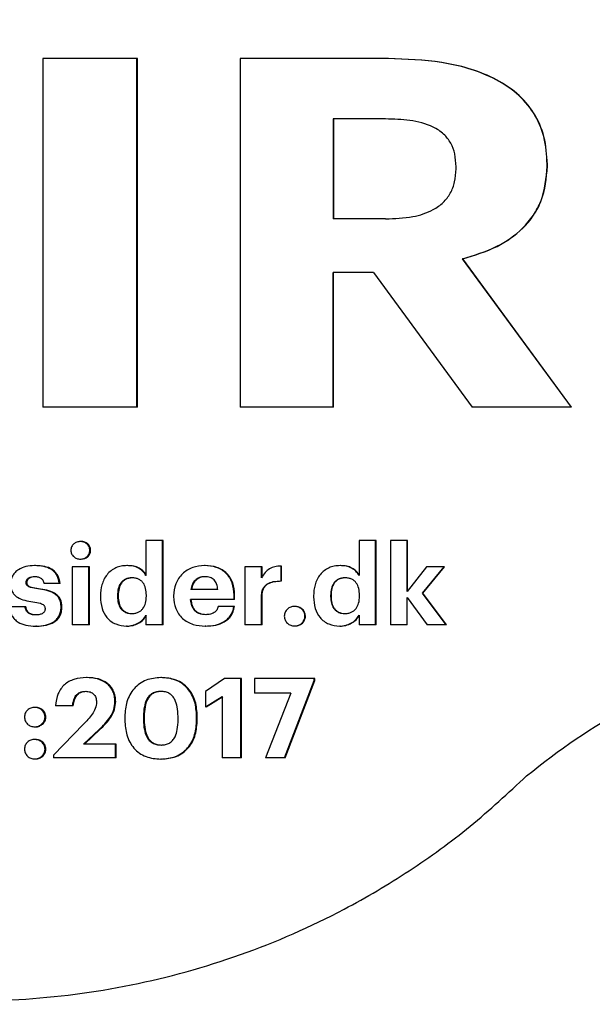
# Model space of a CAD drawing. Header units: millimetres. Extents: x -1137 to 2013, y -755 to 3954.
# Tile 44 of 53: x 1548 to 1559, y -739 to -719. Entities that reach past the tile are written whole.
import ezdxf

# ---------------------------------------------------------------- set-up
doc = ezdxf.new("R2010")
doc.units = ezdxf.units.MM

msp = doc.modelspace()

# ---------------------------------------------------------------- linework, layer by layer
at = {"color": 7, "linetype": 'Continuous', "lineweight": 25}
for p, q in [((1548.304, -720.108), (1548.304, -727.083)), ((1550.186, -720.108), (1548.304, -720.108)), ((1550.186, -727.083), (1550.186, -720.108)), ((1550.2, -720.108), (1550.186, -720.108)), ((1550.2, -727.083), (1550.2, -720.108)), ((1552.252, -720.108), (1552.252, -727.083)), ((1555.208, -720.108), (1552.252, -720.108)), ((1555.217, -720.108), (1555.208, -720.108)), ((1555.162, -721.318), (1554.111, -721.318)), ((1554.111, -721.318), (1554.111, -723.317)), ((1554.121, -721.318), (1554.121, -723.317)), ((1558.395, -722.264), (1558.395, -722.225)), ((1558.4, -722.225), (1558.395, -722.225)), ((1558.4, -722.264), (1558.4, -722.225)), ((1556.571, -722.313), (1556.571, -722.274)), ((1558.4, -722.264), (1558.395, -722.264)), ((1555.162, -723.317), (1554.111, -723.317)), ((1558.881, -727.083), (1556.698, -724.117)), ((1556.705, -724.117), (1556.698, -724.117)), ((1558.885, -727.083), (1556.705, -724.117)), ((1554.919, -724.391), (1554.111, -724.391)), ((1554.111, -727.083), (1554.111, -724.391)), ((1554.121, -727.083), (1554.121, -724.391)), ((1554.919, -724.391), (1556.894, -727.083)), ((1550.186, -727.083), (1548.304, -727.083)), ((1550.2, -727.083), (1550.186, -727.083)), ((1554.111, -727.083), (1552.252, -727.083)), ((1554.121, -727.083), (1554.111, -727.083)), ((1558.881, -727.083), (1556.894, -727.083)), ((1558.885, -727.083), (1558.881, -727.083)), ((1549.068, -729.773), (1549.052, -729.773)), ((1550.367, -729.755), (1550.367, -730.453)), ((1550.699, -729.755), (1550.367, -729.755)), ((1550.699, -731.44), (1550.699, -729.755)), ((1550.713, -729.755), (1550.699, -729.755)), ((1550.713, -731.44), (1550.713, -729.755)), ((1554.631, -729.755), (1554.631, -730.453)), ((1554.963, -729.755), (1554.631, -729.755)), ((1554.963, -731.44), (1554.963, -729.755)), ((1554.972, -729.755), (1554.963, -729.755)), ((1554.972, -731.44), (1554.972, -729.755)), ((1555.594, -729.755), (1555.259, -729.755)), ((1555.259, -729.755), (1555.259, -731.44)), ((1555.594, -730.771), (1555.594, -729.755)), ((1555.602, -729.755), (1555.594, -729.755)), ((1555.602, -730.771), (1555.602, -729.755)), ((1549.26, -729.948), (1549.245, -729.948)), ((1548.154, -730.254), (1548.137, -730.254)), ((1548.889, -730.28), (1548.889, -731.44)), ((1549.221, -730.28), (1548.889, -730.28)), ((1549.055, -730.123), (1549.07, -730.123)), ((1549.221, -731.44), (1549.221, -730.28)), ((1549.237, -730.28), (1549.221, -730.28)), ((1549.237, -731.44), (1549.237, -730.28)), ((1550.001, -730.254), (1549.986, -730.254)), ((1551.554, -730.254), (1551.541, -730.254)), ((1552.347, -730.28), (1552.347, -731.44)), ((1552.681, -730.28), (1552.347, -730.28)), ((1552.681, -730.502), (1552.681, -730.28)), ((1552.693, -730.28), (1552.681, -730.28)), ((1552.693, -730.502), (1552.693, -730.28)), ((1553.071, -730.562), (1553.071, -730.263)), ((1553.082, -730.263), (1553.071, -730.263)), ((1553.082, -730.562), (1553.082, -730.263)), ((1554.26, -730.254), (1554.25, -730.254)), ((1555.981, -730.28), (1555.594, -730.771)), ((1555.898, -730.808), (1556.336, -730.28)), ((1555.906, -730.808), (1556.343, -730.28)), ((1556.336, -730.28), (1555.981, -730.28)), ((1556.343, -730.28), (1556.336, -730.28)), ((1548.635, -730.613), (1548.328, -730.613)), ((1548.651, -730.613), (1548.635, -730.613)), ((1553.082, -730.562), (1553.071, -730.562)), ((1549.456, -730.859), (1549.456, -730.877)), ((1549.797, -730.853), (1549.797, -730.87)), ((1549.812, -730.853), (1549.797, -730.853)), ((1549.812, -730.87), (1549.797, -730.87)), ((1549.812, -730.853), (1549.812, -730.87)), ((1550.376, -730.866), (1550.376, -730.848)), ((1550.921, -730.857), (1550.921, -730.875)), ((1551.804, -730.735), (1551.265, -730.735)), ((1552.141, -730.844), (1552.129, -730.844)), ((1552.129, -730.932), (1552.129, -730.844)), ((1552.141, -730.932), (1552.141, -730.844)), ((1552.681, -731.44), (1552.681, -730.859)), ((1552.693, -730.859), (1552.681, -730.859)), ((1552.693, -731.44), (1552.693, -730.859)), ((1553.72, -730.859), (1553.72, -730.877)), ((1554.061, -730.853), (1554.061, -730.87)), ((1554.071, -730.853), (1554.061, -730.853)), ((1554.071, -730.87), (1554.061, -730.87)), ((1554.071, -730.853), (1554.071, -730.87)), ((1554.64, -730.866), (1554.64, -730.848)), ((1555.594, -730.892), (1555.993, -731.44)), ((1555.594, -731.44), (1555.594, -730.892)), ((1556.371, -731.44), (1555.898, -730.808)), ((1555.906, -730.808), (1555.898, -730.808)), ((1556.378, -731.44), (1555.906, -730.808)), ((1547.948, -731.076), (1547.637, -731.076)), ((1547.965, -731.076), (1547.948, -731.076)), ((1548.686, -731.083), (1548.669, -731.083)), ((1552.129, -730.932), (1551.26, -730.932)), ((1552.127, -731.074), (1551.811, -731.074)), ((1552.139, -731.074), (1552.127, -731.074)), ((1552.141, -730.932), (1552.129, -730.932)), ((1553.351, -731.072), (1553.34, -731.072)), ((1550.367, -731.247), (1550.367, -731.44)), ((1554.631, -731.247), (1554.631, -731.44)), ((1548.179, -731.465), (1548.162, -731.465)), ((1549.221, -731.44), (1548.889, -731.44)), ((1549.237, -731.44), (1549.221, -731.44)), ((1550.699, -731.44), (1550.367, -731.44)), ((1550.713, -731.44), (1550.699, -731.44)), ((1552.681, -731.44), (1552.347, -731.44)), ((1552.693, -731.44), (1552.681, -731.44)), ((1553.34, -731.46), (1553.351, -731.46)), ((1554.963, -731.44), (1554.631, -731.44)), ((1554.972, -731.44), (1554.963, -731.44)), ((1555.594, -731.44), (1555.259, -731.44)), ((1556.371, -731.44), (1555.993, -731.44)), ((1556.378, -731.44), (1556.371, -731.44)), ((1549.191, -732.494), (1549.176, -732.494)), ((1551.937, -732.516), (1551.557, -732.775)), ((1552.265, -732.516), (1551.937, -732.516)), ((1552.265, -734.102), (1552.265, -732.516)), ((1552.277, -732.516), (1552.265, -732.516)), ((1552.277, -734.102), (1552.277, -732.516)), ((1552.538, -732.516), (1552.538, -732.807)), ((1553.733, -732.516), (1552.538, -732.516)), ((1553.142, -734.102), (1553.733, -732.556)), ((1553.153, -734.102), (1553.743, -732.556)), ((1553.733, -732.556), (1553.733, -732.516)), ((1553.743, -732.516), (1553.733, -732.516)), ((1553.743, -732.556), (1553.733, -732.556)), ((1553.743, -732.556), (1553.743, -732.516)), ((1551.557, -732.775), (1551.557, -733.082)), ((1551.557, -733.082), (1551.891, -732.871)), ((1551.57, -733.082), (1551.904, -732.871)), ((1551.891, -732.871), (1551.891, -734.102)), ((1553.265, -732.807), (1552.538, -732.807)), ((1553.265, -732.807), (1552.762, -734.102)), ((1548.897, -733.059), (1548.558, -733.059)), ((1548.913, -733.059), (1548.897, -733.059)), ((1549.762, -732.975), (1549.747, -732.975)), ((1550.318, -733.27), (1550.318, -733.345)), ((1550.332, -733.27), (1550.318, -733.27)), ((1550.332, -733.27), (1550.332, -733.345)), ((1551.01, -733.341), (1551.01, -733.27)), ((1551.394, -733.265), (1551.381, -733.265)), ((1551.381, -733.339), (1551.381, -733.265)), ((1551.394, -733.339), (1551.394, -733.265)), ((1551.57, -733.082), (1551.557, -733.082)), ((1549.118, -733.43), (1548.514, -734.044)), ((1549.944, -733.272), (1549.944, -733.347)), ((1550.332, -733.345), (1550.318, -733.345)), ((1551.394, -733.339), (1551.381, -733.339)), ((1548.139, -733.478), (1548.156, -733.478)), ((1549.118, -733.829), (1549.429, -733.536)), ((1549.134, -733.829), (1549.444, -733.536)), ((1549.444, -733.536), (1549.429, -733.536)), ((1549.759, -733.829), (1549.118, -733.829)), ((1549.759, -734.102), (1549.759, -733.829)), ((1549.774, -733.829), (1549.759, -733.829)), ((1549.774, -734.102), (1549.774, -733.829)), ((1548.514, -734.044), (1548.514, -734.102)), ((1548.139, -734.122), (1548.156, -734.122)), ((1549.759, -734.102), (1548.514, -734.102)), ((1549.774, -734.102), (1549.759, -734.102)), ((1550.675, -734.126), (1550.662, -734.126)), ((1552.265, -734.102), (1551.891, -734.102)), ((1552.277, -734.102), (1552.265, -734.102)), ((1553.142, -734.102), (1552.762, -734.102)), ((1553.153, -734.102), (1553.142, -734.102))]:
    msp.add_line(p, q, dxfattribs=at)
for points, knots in [([(1557.984, -713.465), (1557.615, -713.121), (1556.876, -712.434), (1555.647, -711.547), (1553.48, -710.263), (1550.109, -709.071), (1545.538, -708.805), (1541.069, -709.805), (1537.727, -711.667), (1535.469, -713.681), (1534.009, -715.425), (1532.832, -717.372), (1531.968, -719.478), (1531.441, -721.693), (1531.264, -723.963), (1531.441, -726.233), (1531.968, -728.447), (1532.832, -730.553), (1534.4, -733.144), (1537.066, -735.891), (1541.068, -738.119), (1545.539, -739.121), (1550.109, -738.854), (1553.48, -737.663), (1555.646, -736.379), (1556.875, -735.491), (1557.614, -734.804), (1557.984, -734.46)], [0, 0, 0, 0, 0.020856, 0.041725, 0.062618, 0.125047, 0.187483, 0.249917, 0.312339, 0.343632, 0.374925, 0.406216, 0.437507, 0.468797, 0.500087, 0.531377, 0.562668, 0.593957, 0.625248, 0.687664, 0.750086, 0.81252, 0.874957, 0.937386, 0.958257, 0.979118, 1, 1, 1, 1]), ([(1558.395, -722.225), (1558.384, -722.038), (1558.361, -721.678), (1558.142, -721.183), (1557.787, -720.778), (1557.174, -720.392), (1556.286, -720.146), (1555.568, -720.121), (1555.208, -720.108)], [0, 0, 0, 0, 0.129535, 0.249701, 0.369489, 0.499599, 0.749473, 1, 1, 1, 1]), ([(1558.4, -722.225), (1558.388, -722.038), (1558.365, -721.679), (1558.147, -721.183), (1557.793, -720.778), (1557.18, -720.392), (1556.293, -720.146), (1555.576, -720.121), (1555.217, -720.108)], [0, 0, 0, 0, 0.129611, 0.249862, 0.369648, 0.499781, 0.749583, 1, 1, 1, 1]), ([(1556.571, -722.274), (1556.566, -722.188), (1556.558, -722.025), (1556.477, -721.796), (1556.328, -721.605), (1556.052, -721.428), (1555.648, -721.331), (1555.324, -721.322), (1555.162, -721.318)], [0, 0, 0, 0, 0.13286, 0.249889, 0.370508, 0.49956, 0.749385, 1, 1, 1, 1]), ([(1555.162, -723.317), (1555.344, -723.311), (1555.671, -723.299), (1556.068, -723.175), (1556.32, -722.998), (1556.468, -722.806), (1556.557, -722.572), (1556.566, -722.402), (1556.571, -722.313)], [0, 0, 0, 0, 0.277812, 0.49903, 0.623566, 0.741826, 0.864149, 1, 1, 1, 1]), ([(1556.698, -724.117), (1556.933, -724.046), (1557.371, -723.914), (1557.848, -723.584), (1558.127, -723.251), (1558.345, -722.845), (1558.375, -722.499), (1558.395, -722.264)], [0, 0, 0, 0, 0.269244, 0.500428, 0.623516, 0.744468, 1, 1, 1, 1]), ([(1556.705, -724.117), (1556.939, -724.046), (1557.375, -723.914), (1557.851, -723.586), (1558.13, -723.253), (1558.349, -722.847), (1558.38, -722.499), (1558.4, -722.264)], [0, 0, 0, 0, 0.268471, 0.499044, 0.622515, 0.743811, 1, 1, 1, 1]), ([(1549.245, -729.948), (1549.244, -729.936), (1549.242, -729.911), (1549.231, -729.877), (1549.213, -729.846), (1549.18, -729.811), (1549.127, -729.78), (1549.055, -729.769), (1548.982, -729.78), (1548.929, -729.811), (1548.896, -729.846), (1548.878, -729.877), (1548.866, -729.911), (1548.865, -729.935), (1548.864, -729.948)], [0, 0, 0, 0, 0.064232, 0.125546, 0.186527, 0.250446, 0.373845, 0.499919, 0.624817, 0.749708, 0.811211, 0.874894, 0.935356, 1, 1, 1, 1]), ([(1549.26, -729.948), (1549.257, -729.924), (1549.253, -729.888), (1549.228, -729.847), (1549.196, -729.811), (1549.142, -729.781), (1549.082, -729.768), (1549.047, -729.776), (1549.035, -729.778)], [0, 0, 0, 0, 0.222582, 0.328856, 0.445227, 0.665298, 0.889752, 1, 1, 1, 1]), ([(1548.864, -729.948), (1548.865, -729.96), (1548.866, -729.984), (1548.878, -730.018), (1548.896, -730.049), (1548.929, -730.085), (1548.982, -730.115), (1549.054, -730.127), (1549.126, -730.115), (1549.179, -730.085), (1549.212, -730.05), (1549.23, -730.019), (1549.242, -729.984), (1549.244, -729.96), (1549.245, -729.948)], [0, 0, 0, 0, 0.064086, 0.125294, 0.186438, 0.25028, 0.375005, 0.50002, 0.625085, 0.749706, 0.811251, 0.874815, 0.935398, 1, 1, 1, 1]), ([(1549.105, -730.117), (1549.117, -730.116), (1549.153, -730.112), (1549.195, -730.085), (1549.228, -730.05), (1549.246, -730.019), (1549.258, -729.985), (1549.259, -729.961), (1549.26, -729.948)], [0, 0, 0, 0, 0.145081, 0.428983, 0.566364, 0.714375, 0.849511, 1, 1, 1, 1]), ([(1548.137, -730.254), (1548.078, -730.257), (1547.966, -730.264), (1547.835, -730.319), (1547.748, -730.386), (1547.698, -730.453), (1547.665, -730.531), (1547.661, -730.586), (1547.66, -730.615)], [0, 0, 0, 0, 0.263266, 0.500119, 0.627321, 0.750082, 0.871101, 1, 1, 1, 1]), ([(1548.635, -730.613), (1548.623, -730.557), (1548.606, -730.472), (1548.537, -730.379), (1548.451, -730.312), (1548.314, -730.261), (1548.2, -730.256), (1548.137, -730.254)], [0, 0, 0, 0, 0.249167, 0.371857, 0.49935, 0.723805, 1, 1, 1, 1]), ([(1548.651, -730.613), (1548.64, -730.556), (1548.623, -730.472), (1548.553, -730.38), (1548.468, -730.312), (1548.331, -730.261), (1548.217, -730.256), (1548.154, -730.254)], [0, 0, 0, 0, 0.2493001, 0.3707194, 0.4996419, 0.7234189, 1, 1, 1, 1]), ([(1549.986, -730.254), (1549.948, -730.256), (1549.872, -730.26), (1549.764, -730.296), (1549.667, -730.353), (1549.559, -730.459), (1549.471, -730.633), (1549.461, -730.784), (1549.456, -730.859)], [0, 0, 0, 0, 0.128225, 0.250537, 0.375285, 0.50096, 0.750101, 1, 1, 1, 1]), ([(1550.367, -730.453), (1550.346, -730.423), (1550.306, -730.363), (1550.215, -730.299), (1550.107, -730.26), (1550.028, -730.256), (1549.986, -730.254)], [0, 0, 0, 0, 0.243007, 0.477856, 0.724407, 1, 1, 1, 1]), ([(1550.381, -730.453), (1550.36, -730.423), (1550.32, -730.363), (1550.23, -730.299), (1550.121, -730.26), (1550.043, -730.256), (1550.001, -730.254)], [0, 0, 0, 0, 0.2429976, 0.477773, 0.7242358, 1, 1, 1, 1]), ([(1551.541, -730.254), (1551.46, -730.261), (1551.338, -730.272), (1551.191, -730.343), (1551.095, -730.417), (1551.017, -730.51), (1550.94, -730.654), (1550.928, -730.776), (1550.921, -730.857)], [0, 0, 0, 0, 0.2498308, 0.3763261, 0.5002961, 0.6242623, 0.7506804, 1, 1, 1, 1]), ([(1552.129, -730.844), (1552.123, -730.76), (1552.115, -730.638), (1552.045, -730.496), (1551.974, -730.408), (1551.883, -730.337), (1551.739, -730.269), (1551.62, -730.26), (1551.541, -730.254)], [0, 0, 0, 0, 0.264773, 0.383512, 0.499747, 0.622278, 0.750131, 1, 1, 1, 1]), ([(1552.141, -730.844), (1552.135, -730.76), (1552.127, -730.638), (1552.057, -730.496), (1551.987, -730.408), (1551.895, -730.337), (1551.752, -730.269), (1551.633, -730.26), (1551.554, -730.254)], [0, 0, 0, 0, 0.264824, 0.383642, 0.500004, 0.622377, 0.750341, 1, 1, 1, 1]), ([(1553.071, -730.263), (1553.028, -730.266), (1552.947, -730.271), (1552.835, -730.315), (1552.742, -730.394), (1552.703, -730.465), (1552.681, -730.502)], [0, 0, 0, 0, 0.265694, 0.500032, 0.735046, 1, 1, 1, 1]), ([(1554.25, -730.254), (1554.212, -730.256), (1554.136, -730.26), (1554.028, -730.296), (1553.931, -730.353), (1553.823, -730.459), (1553.735, -730.633), (1553.725, -730.784), (1553.72, -730.859)], [0, 0, 0, 0, 0.1282, 0.250471, 0.375239, 0.500903, 0.750106, 1, 1, 1, 1]), ([(1554.631, -730.453), (1554.611, -730.423), (1554.57, -730.363), (1554.479, -730.299), (1554.371, -730.26), (1554.292, -730.256), (1554.25, -730.254)], [0, 0, 0, 0, 0.243033, 0.477951, 0.724336, 1, 1, 1, 1]), ([(1554.64, -730.453), (1554.62, -730.423), (1554.579, -730.363), (1554.489, -730.299), (1554.38, -730.26), (1554.302, -730.256), (1554.26, -730.254)], [0, 0, 0, 0, 0.243088, 0.477996, 0.724354, 1, 1, 1, 1]), ([(1547.969, -730.593), (1547.969, -730.583), (1547.971, -730.564), (1547.983, -730.537), (1548.001, -730.515), (1548.032, -730.493), (1548.079, -730.476), (1548.118, -730.474), (1548.139, -730.473)], [0, 0, 0, 0, 0.127565, 0.246987, 0.367951, 0.499918, 0.727252, 1, 1, 1, 1]), ([(1547.986, -730.593), (1547.986, -730.583), (1547.988, -730.564), (1548, -730.537), (1548.018, -730.515), (1548.049, -730.493), (1548.096, -730.476), (1548.134, -730.474), (1548.156, -730.473)], [0, 0, 0, 0, 0.1272016, 0.246759, 0.3681824, 0.4997726, 0.725925, 1, 1, 1, 1]), ([(1548.139, -730.473), (1548.163, -730.474), (1548.206, -730.476), (1548.257, -730.496), (1548.287, -730.522), (1548.313, -730.557), (1548.322, -730.59), (1548.328, -730.613)], [0, 0, 0, 0, 0.2771559, 0.5002277, 0.6120423, 0.729376, 1, 1, 1, 1]), ([(1550.088, -730.5), (1550.064, -730.501), (1550.019, -730.503), (1549.955, -730.523), (1549.902, -730.557), (1549.847, -730.616), (1549.804, -730.718), (1549.8, -730.805), (1549.797, -730.853)], [0, 0, 0, 0, 0.136999, 0.262294, 0.379039, 0.500383, 0.723435, 1, 1, 1, 1]), ([(1550.102, -730.5), (1550.079, -730.501), (1550.033, -730.503), (1549.97, -730.523), (1549.916, -730.557), (1549.862, -730.616), (1549.819, -730.718), (1549.814, -730.805), (1549.812, -730.853)], [0, 0, 0, 0, 0.136835, 0.262196, 0.378991, 0.50024, 0.723304, 1, 1, 1, 1]), ([(1550.376, -730.848), (1550.374, -730.801), (1550.369, -730.716), (1550.327, -730.616), (1550.273, -730.556), (1550.22, -730.523), (1550.157, -730.503), (1550.112, -730.501), (1550.088, -730.5)], [0, 0, 0, 0, 0.272356, 0.499062, 0.617713, 0.735307, 0.860391, 1, 1, 1, 1]), ([(1551.541, -730.476), (1551.505, -730.479), (1551.452, -730.483), (1551.39, -730.516), (1551.338, -730.557), (1551.287, -730.63), (1551.272, -730.698), (1551.265, -730.735)], [0, 0, 0, 0, 0.2569713, 0.3778843, 0.5000964, 0.7322956, 1, 1, 1, 1]), ([(1551.554, -730.476), (1551.518, -730.479), (1551.465, -730.483), (1551.403, -730.516), (1551.351, -730.557), (1551.3, -730.63), (1551.286, -730.698), (1551.278, -730.735)], [0, 0, 0, 0, 0.257095, 0.377811, 0.499858, 0.732165, 1, 1, 1, 1]), ([(1551.804, -730.735), (1551.799, -730.697), (1551.792, -730.641), (1551.761, -730.578), (1551.731, -730.54), (1551.693, -730.511), (1551.631, -730.482), (1551.578, -730.478), (1551.541, -730.476)], [0, 0, 0, 0, 0.277566, 0.397236, 0.509846, 0.620818, 0.736441, 1, 1, 1, 1]), ([(1554.352, -730.5), (1554.328, -730.501), (1554.283, -730.503), (1554.22, -730.523), (1554.166, -730.557), (1554.111, -730.616), (1554.068, -730.718), (1554.064, -730.805), (1554.061, -730.853)], [0, 0, 0, 0, 0.136975, 0.262252, 0.379179, 0.500362, 0.723419, 1, 1, 1, 1]), ([(1554.361, -730.5), (1554.338, -730.501), (1554.292, -730.503), (1554.229, -730.523), (1554.175, -730.557), (1554.121, -730.616), (1554.078, -730.718), (1554.074, -730.805), (1554.071, -730.853)], [0, 0, 0, 0, 0.136812, 0.262145, 0.378926, 0.500164, 0.72332, 1, 1, 1, 1]), ([(1554.64, -730.848), (1554.638, -730.801), (1554.633, -730.716), (1554.591, -730.616), (1554.537, -730.556), (1554.484, -730.523), (1554.421, -730.503), (1554.376, -730.501), (1554.352, -730.5)], [0, 0, 0, 0, 0.272327, 0.499119, 0.617601, 0.735368, 0.860431, 1, 1, 1, 1]), ([(1547.66, -730.615), (1547.661, -730.644), (1547.663, -730.697), (1547.686, -730.774), (1547.73, -730.84), (1547.86, -730.939), (1547.996, -730.96), (1548.105, -730.977)], [0, 0, 0, 0, 0.134242, 0.25035, 0.370157, 0.500395, 1, 1, 1, 1]), ([(1548.201, -730.72), (1548.153, -730.713), (1548.092, -730.704), (1548.024, -730.678), (1547.998, -730.662), (1547.983, -730.646), (1547.971, -730.624), (1547.97, -730.606), (1547.969, -730.593)], [0, 0, 0, 0, 0.500969, 0.638684, 0.750999, 0.809902, 0.869243, 1, 1, 1, 1]), ([(1547.986, -730.593), (1547.983, -730.593), (1547.977, -730.593), (1547.971, -730.593), (1547.969, -730.593)], [0, 0, 0, 0, 0.500004, 1, 1, 1, 1]), ([(1548.218, -730.72), (1548.17, -730.713), (1548.109, -730.704), (1548.041, -730.678), (1548.015, -730.662), (1548, -730.646), (1547.989, -730.625), (1547.987, -730.606), (1547.986, -730.593)], [0, 0, 0, 0, 0.500911, 0.637803, 0.75111, 0.809043, 0.868064, 1, 1, 1, 1]), ([(1552.681, -730.859), (1552.682, -730.834), (1552.685, -730.787), (1552.704, -730.719), (1552.741, -730.66), (1552.81, -730.604), (1552.924, -730.566), (1553.018, -730.564), (1553.071, -730.562)], [0, 0, 0, 0, 0.132792, 0.25019, 0.373107, 0.499871, 0.716574, 1, 1, 1, 1]), ([(1552.693, -730.859), (1552.696, -730.812), (1552.701, -730.741), (1552.752, -730.66), (1552.82, -730.604), (1552.935, -730.566), (1553.029, -730.563), (1553.082, -730.562)], [0, 0, 0, 0, 0.249345, 0.371134, 0.499298, 0.715001, 1, 1, 1, 1]), ([(1548.669, -731.083), (1548.668, -731.054), (1548.665, -730.999), (1548.639, -730.92), (1548.591, -730.853), (1548.454, -730.756), (1548.313, -730.736), (1548.201, -730.72)], [0, 0, 0, 0, 0.13326, 0.250262, 0.369441, 0.500277, 1, 1, 1, 1]), ([(1548.218, -730.72), (1548.215, -730.72), (1548.21, -730.72), (1548.204, -730.72), (1548.201, -730.72)], [0, 0, 0, 0, 0.499996, 1, 1, 1, 1]), ([(1548.686, -731.083), (1548.684, -731.054), (1548.681, -730.999), (1548.656, -730.92), (1548.607, -730.853), (1548.471, -730.756), (1548.33, -730.736), (1548.218, -730.72)], [0, 0, 0, 0, 0.133194, 0.250465, 0.369493, 0.500548, 1, 1, 1, 1]), ([(1549.456, -730.877), (1549.461, -730.956), (1549.471, -731.104), (1549.56, -731.272), (1549.664, -731.371), (1549.794, -731.446), (1549.905, -731.457), (1549.98, -731.465)], [0, 0, 0, 0, 0.266197, 0.499762, 0.62457, 0.75042, 1, 1, 1, 1]), ([(1549.797, -730.87), (1549.8, -730.916), (1549.804, -730.999), (1549.847, -731.098), (1549.901, -731.158), (1549.954, -731.191), (1550.015, -731.211), (1550.057, -731.213), (1550.079, -731.214)], [0, 0, 0, 0, 0.270025, 0.499282, 0.622489, 0.749452, 0.867822, 1, 1, 1, 1]), ([(1549.812, -730.87), (1549.815, -730.916), (1549.819, -730.999), (1549.861, -731.098), (1549.916, -731.158), (1549.969, -731.191), (1550.029, -731.211), (1550.071, -731.213), (1550.093, -731.214)], [0, 0, 0, 0, 0.270175, 0.499461, 0.622736, 0.749775, 0.867978, 1, 1, 1, 1]), ([(1550.079, -731.214), (1550.102, -731.213), (1550.147, -731.21), (1550.21, -731.191), (1550.265, -731.158), (1550.322, -731.1), (1550.369, -731), (1550.374, -730.913), (1550.376, -730.866)], [0, 0, 0, 0, 0.135591, 0.260276, 0.378495, 0.500702, 0.726532, 1, 1, 1, 1]), ([(1550.921, -730.875), (1550.928, -730.956), (1550.939, -731.078), (1551.017, -731.222), (1551.097, -731.313), (1551.197, -731.384), (1551.346, -731.45), (1551.469, -731.459), (1551.55, -731.465)], [0, 0, 0, 0, 0.249237, 0.37423, 0.499496, 0.622088, 0.750002, 1, 1, 1, 1]), ([(1553.72, -730.877), (1553.725, -730.956), (1553.735, -731.104), (1553.824, -731.272), (1553.928, -731.371), (1554.057, -731.446), (1554.169, -731.457), (1554.243, -731.465)], [0, 0, 0, 0, 0.266151, 0.499737, 0.624595, 0.750441, 1, 1, 1, 1]), ([(1554.061, -730.87), (1554.064, -730.916), (1554.069, -730.999), (1554.111, -731.098), (1554.165, -731.158), (1554.218, -731.191), (1554.279, -731.211), (1554.321, -731.213), (1554.343, -731.214)], [0, 0, 0, 0, 0.270051, 0.49932, 0.622528, 0.749484, 0.867838, 1, 1, 1, 1]), ([(1554.071, -730.87), (1554.074, -730.916), (1554.078, -730.999), (1554.121, -731.098), (1554.175, -731.158), (1554.228, -731.191), (1554.288, -731.211), (1554.33, -731.213), (1554.352, -731.214)], [0, 0, 0, 0, 0.270139, 0.499507, 0.622606, 0.749613, 0.868018, 1, 1, 1, 1]), ([(1554.343, -731.214), (1554.366, -731.213), (1554.411, -731.21), (1554.474, -731.191), (1554.529, -731.158), (1554.586, -731.1), (1554.633, -731), (1554.638, -730.913), (1554.64, -730.866)], [0, 0, 0, 0, 0.13555, 0.260196, 0.378585, 0.500774, 0.726578, 1, 1, 1, 1]), ([(1547.637, -731.076), (1547.64, -731.109), (1547.646, -731.172), (1547.681, -731.258), (1547.735, -731.33), (1547.827, -731.401), (1547.973, -731.456), (1548.095, -731.462), (1548.162, -731.465)], [0, 0, 0, 0, 0.133532, 0.256145, 0.375504, 0.499926, 0.726897, 1, 1, 1, 1]), ([(1548.16, -731.241), (1548.132, -731.24), (1548.082, -731.237), (1548.022, -731.214), (1547.986, -731.182), (1547.959, -731.139), (1547.952, -731.101), (1547.948, -731.076)], [0, 0, 0, 0, 0.27893, 0.499922, 0.621952, 0.750143, 1, 1, 1, 1]), ([(1548.177, -731.241), (1548.149, -731.24), (1548.099, -731.237), (1548.039, -731.214), (1548.004, -731.182), (1547.976, -731.139), (1547.969, -731.101), (1547.965, -731.076)], [0, 0, 0, 0, 0.27791, 0.499786, 0.620345, 0.750086, 1, 1, 1, 1]), ([(1548.105, -730.977), (1548.155, -730.984), (1548.22, -730.994), (1548.291, -731.023), (1548.318, -731.041), (1548.333, -731.059), (1548.346, -731.082), (1548.348, -731.101), (1548.349, -731.114)], [0, 0, 0, 0, 0.500537, 0.637064, 0.750849, 0.810686, 0.8705, 1, 1, 1, 1]), ([(1548.162, -731.465), (1548.228, -731.462), (1548.348, -731.456), (1548.491, -731.404), (1548.58, -731.334), (1548.633, -731.263), (1548.664, -731.177), (1548.668, -731.116), (1548.669, -731.083)], [0, 0, 0, 0, 0.273964, 0.49996, 0.624693, 0.743559, 0.865844, 1, 1, 1, 1]), ([(1548.179, -731.465), (1548.244, -731.462), (1548.364, -731.456), (1548.507, -731.404), (1548.596, -731.334), (1548.649, -731.263), (1548.68, -731.177), (1548.684, -731.116), (1548.686, -731.083)], [0, 0, 0, 0, 0.2739854, 0.4998252, 0.6236816, 0.7434235, 0.8642928, 1, 1, 1, 1]), ([(1551.56, -731.236), (1551.517, -731.233), (1551.455, -731.228), (1551.384, -731.191), (1551.34, -731.155), (1551.307, -731.11), (1551.272, -731.038), (1551.265, -730.976), (1551.26, -730.932)], [0, 0, 0, 0, 0.263316, 0.382353, 0.499831, 0.612556, 0.730742, 1, 1, 1, 1]), ([(1551.572, -731.236), (1551.53, -731.233), (1551.469, -731.228), (1551.397, -731.191), (1551.354, -731.155), (1551.32, -731.111), (1551.285, -731.038), (1551.278, -730.976), (1551.273, -730.932)], [0, 0, 0, 0, 0.262033, 0.381377, 0.499317, 0.611534, 0.729693, 1, 1, 1, 1]), ([(1551.55, -731.465), (1551.619, -731.461), (1551.747, -731.455), (1551.9, -731.399), (1552, -731.328), (1552.062, -731.256), (1552.106, -731.17), (1552.12, -731.107), (1552.127, -731.074)], [0, 0, 0, 0, 0.26945, 0.49985, 0.626296, 0.74737, 0.86972, 1, 1, 1, 1]), ([(1551.811, -731.074), (1551.803, -731.099), (1551.792, -731.135), (1551.76, -731.174), (1551.719, -731.205), (1551.651, -731.232), (1551.592, -731.235), (1551.56, -731.236)], [0, 0, 0, 0, 0.234004, 0.344597, 0.456608, 0.70251, 1, 1, 1, 1]), ([(1551.563, -731.465), (1551.632, -731.461), (1551.76, -731.455), (1551.912, -731.399), (1552.012, -731.328), (1552.074, -731.256), (1552.119, -731.17), (1552.132, -731.107), (1552.139, -731.074)], [0, 0, 0, 0, 0.269318, 0.499725, 0.626083, 0.747132, 0.869634, 1, 1, 1, 1]), ([(1553.548, -731.265), (1553.547, -731.252), (1553.545, -731.226), (1553.533, -731.188), (1553.513, -731.154), (1553.478, -731.115), (1553.42, -731.081), (1553.341, -731.068), (1553.262, -731.08), (1553.205, -731.115), (1553.17, -731.154), (1553.15, -731.188), (1553.137, -731.225), (1553.136, -731.251), (1553.135, -731.265)], [0, 0, 0, 0, 0.063737, 0.124817, 0.186144, 0.250423, 0.375191, 0.499861, 0.625557, 0.749595, 0.8111, 0.874826, 0.935695, 1, 1, 1, 1]), ([(1553.558, -731.265), (1553.555, -731.239), (1553.551, -731.2), (1553.523, -731.155), (1553.488, -731.116), (1553.432, -731.081), (1553.382, -731.075), (1553.358, -731.073)], [0, 0, 0, 0, 0.253488, 0.375769, 0.510099, 0.764293, 1, 1, 1, 1]), ([(1548.349, -731.114), (1548.348, -731.124), (1548.347, -731.143), (1548.338, -731.17), (1548.322, -731.192), (1548.292, -731.217), (1548.236, -731.238), (1548.187, -731.24), (1548.16, -731.241)], [0, 0, 0, 0, 0.115571, 0.221536, 0.324012, 0.430551, 0.678354, 1, 1, 1, 1]), ([(1549.98, -731.465), (1550.019, -731.462), (1550.096, -731.456), (1550.205, -731.412), (1550.302, -731.344), (1550.345, -731.28), (1550.367, -731.247)], [0, 0, 0, 0, 0.251196, 0.500311, 0.750238, 1, 1, 1, 1]), ([(1549.994, -731.465), (1550.033, -731.462), (1550.111, -731.456), (1550.219, -731.412), (1550.316, -731.344), (1550.359, -731.28), (1550.381, -731.247)], [0, 0, 0, 0, 0.2501539, 0.5002091, 0.7507891, 1, 1, 1, 1]), ([(1553.135, -731.265), (1553.136, -731.278), (1553.137, -731.305), (1553.15, -731.342), (1553.169, -731.377), (1553.204, -731.416), (1553.262, -731.452), (1553.341, -731.465), (1553.421, -731.452), (1553.478, -731.416), (1553.513, -731.377), (1553.532, -731.343), (1553.545, -731.305), (1553.547, -731.279), (1553.548, -731.265)], [0, 0, 0, 0, 0.063985, 0.125276, 0.186509, 0.25035, 0.375001, 0.499985, 0.625966, 0.749713, 0.811049, 0.874827, 0.935545, 1, 1, 1, 1]), ([(1553.345, -731.459), (1553.347, -731.46), (1553.375, -731.465), (1553.431, -731.45), (1553.488, -731.417), (1553.523, -731.377), (1553.543, -731.343), (1553.556, -731.305), (1553.557, -731.279), (1553.558, -731.265)], [0, 0, 0, 0, 0.021429, 0.266276, 0.509962, 0.627565, 0.754965, 0.871349, 1, 1, 1, 1]), ([(1553.558, -731.265), (1553.556, -731.265), (1553.553, -731.265), (1553.549, -731.265), (1553.548, -731.265)], [0, 0, 0, 0, 0.499878, 1, 1, 1, 1]), ([(1554.243, -731.465), (1554.282, -731.462), (1554.36, -731.456), (1554.469, -731.412), (1554.566, -731.344), (1554.609, -731.28), (1554.631, -731.247)], [0, 0, 0, 0, 0.2512191, 0.5003513, 0.7502747, 1, 1, 1, 1]), ([(1554.253, -731.465), (1554.292, -731.462), (1554.37, -731.456), (1554.478, -731.412), (1554.575, -731.344), (1554.619, -731.28), (1554.64, -731.247)], [0, 0, 0, 0, 0.250426, 0.500255, 0.750829, 1, 1, 1, 1]), ([(1549.994, -731.465), (1549.992, -731.465), (1549.987, -731.465), (1549.982, -731.465), (1549.98, -731.465)], [0, 0, 0, 0, 0.500123, 1, 1, 1, 1]), ([(1551.563, -731.465), (1551.561, -731.465), (1551.557, -731.465), (1551.553, -731.465), (1551.55, -731.465)], [0, 0, 0, 0, 0.499878, 1, 1, 1, 1]), ([(1554.253, -731.465), (1554.252, -731.465), (1554.248, -731.465), (1554.245, -731.465), (1554.243, -731.465)], [0, 0, 0, 0, 0.499998, 1, 1, 1, 1]), ([(1549.176, -732.494), (1549.091, -732.499), (1548.969, -732.507), (1548.824, -732.571), (1548.734, -732.635), (1548.661, -732.717), (1548.583, -732.855), (1548.568, -732.976), (1548.558, -733.059)], [0, 0, 0, 0, 0.267089, 0.385799, 0.500354, 0.6169, 0.73563, 1, 1, 1, 1]), ([(1549.747, -732.975), (1549.745, -732.939), (1549.741, -732.869), (1549.709, -732.768), (1549.654, -732.678), (1549.555, -732.584), (1549.392, -732.506), (1549.251, -732.498), (1549.176, -732.494)], [0, 0, 0, 0, 0.128339, 0.250129, 0.373766, 0.500249, 0.731644, 1, 1, 1, 1]), ([(1549.762, -732.975), (1549.76, -732.939), (1549.756, -732.869), (1549.724, -732.768), (1549.669, -732.678), (1549.57, -732.584), (1549.407, -732.506), (1549.267, -732.498), (1549.191, -732.494)], [0, 0, 0, 0, 0.1282714, 0.2502221, 0.3736717, 0.5004787, 0.7314917, 1, 1, 1, 1]), ([(1550.664, -732.494), (1550.564, -732.503), (1550.413, -732.517), (1550.237, -732.613), (1550.125, -732.713), (1550.04, -732.836), (1549.962, -733.021), (1549.951, -733.172), (1549.944, -733.272)], [0, 0, 0, 0, 0.249472, 0.375233, 0.49985, 0.622089, 0.750199, 1, 1, 1, 1]), ([(1551.381, -733.265), (1551.374, -733.166), (1551.364, -733.016), (1551.287, -732.831), (1551.202, -732.709), (1551.091, -732.61), (1550.914, -732.515), (1550.763, -732.502), (1550.664, -732.494)], [0, 0, 0, 0, 0.24974, 0.377754, 0.500091, 0.624065, 0.750405, 1, 1, 1, 1]), ([(1550.678, -732.494), (1550.675, -732.494), (1550.671, -732.494), (1550.666, -732.494), (1550.664, -732.494)], [0, 0, 0, 0, 0.500003, 1, 1, 1, 1]), ([(1551.394, -733.265), (1551.387, -733.166), (1551.377, -733.016), (1551.3, -732.831), (1551.215, -732.709), (1551.104, -732.61), (1550.927, -732.515), (1550.777, -732.502), (1550.678, -732.494)], [0, 0, 0, 0, 0.249906, 0.377874, 0.500317, 0.62419, 0.750635, 1, 1, 1, 1]), ([(1557.984, -734.46), (1558.636, -733.953), (1559.941, -732.938), (1562.432, -732.52), (1564.922, -732.938), (1566.227, -733.953), (1566.88, -734.46)], [0, 0, 0, 0, 0.2499483, 0.4999953, 0.7500419, 1, 1, 1, 1]), ([(1548.897, -733.059), (1548.903, -733.019), (1548.915, -732.947), (1548.955, -732.865), (1549.002, -732.816), (1549.047, -732.788), (1549.101, -732.772), (1549.139, -732.77), (1549.159, -732.769)], [0, 0, 0, 0, 0.2761192, 0.4996551, 0.6186489, 0.7366502, 0.8616955, 1, 1, 1, 1]), ([(1548.913, -733.059), (1548.919, -733.019), (1548.931, -732.948), (1548.971, -732.865), (1549.017, -732.815), (1549.063, -732.788), (1549.116, -732.772), (1549.155, -732.77), (1549.175, -732.769)], [0, 0, 0, 0, 0.2753622, 0.4995858, 0.6182443, 0.7362893, 0.8613808, 1, 1, 1, 1]), ([(1549.159, -732.769), (1549.191, -732.771), (1549.236, -732.774), (1549.289, -732.799), (1549.321, -732.823), (1549.347, -732.855), (1549.373, -732.907), (1549.376, -732.952), (1549.379, -732.984)], [0, 0, 0, 0, 0.266817, 0.385281, 0.499843, 0.614654, 0.732811, 1, 1, 1, 1]), ([(1550.666, -732.771), (1550.635, -732.773), (1550.577, -732.776), (1550.496, -732.808), (1550.429, -732.861), (1550.368, -732.95), (1550.325, -733.091), (1550.32, -733.206), (1550.318, -733.27)], [0, 0, 0, 0, 0.132521, 0.254444, 0.371714, 0.499759, 0.720546, 1, 1, 1, 1]), ([(1550.68, -732.771), (1550.649, -732.773), (1550.591, -732.776), (1550.51, -732.808), (1550.443, -732.861), (1550.382, -732.951), (1550.339, -733.091), (1550.335, -733.206), (1550.332, -733.27)], [0, 0, 0, 0, 0.132408, 0.254225, 0.371548, 0.499547, 0.720436, 1, 1, 1, 1]), ([(1551.01, -733.27), (1551.007, -733.207), (1551.003, -733.093), (1550.96, -732.954), (1550.9, -732.863), (1550.835, -732.809), (1550.755, -732.776), (1550.697, -732.773), (1550.666, -732.771)], [0, 0, 0, 0, 0.274345, 0.499856, 0.626397, 0.745929, 0.866598, 1, 1, 1, 1]), ([(1549.379, -732.984), (1549.373, -733.028), (1549.361, -733.116), (1549.268, -733.269), (1549.178, -733.365), (1549.118, -733.43)], [0, 0, 0, 0, 0.249045, 0.499305, 1, 1, 1, 1]), ([(1549.429, -733.536), (1549.508, -733.458), (1549.628, -733.34), (1549.732, -733.139), (1549.742, -733.029), (1549.747, -732.975)], [0, 0, 0, 0, 0.500381, 0.758285, 1, 1, 1, 1]), ([(1549.444, -733.536), (1549.523, -733.458), (1549.643, -733.34), (1549.746, -733.139), (1549.757, -733.029), (1549.762, -732.975)], [0, 0, 0, 0, 0.500288, 0.75786, 1, 1, 1, 1]), ([(1548.347, -733.283), (1548.346, -733.27), (1548.344, -733.244), (1548.332, -733.207), (1548.312, -733.173), (1548.277, -733.134), (1548.219, -733.1), (1548.141, -733.086), (1548.062, -733.098), (1548.005, -733.134), (1547.97, -733.172), (1547.951, -733.206), (1547.939, -733.244), (1547.937, -733.27), (1547.936, -733.283)], [0, 0, 0, 0, 0.063617, 0.124706, 0.18602, 0.2504, 0.37508, 0.500002, 0.625828, 0.749617, 0.811106, 0.874866, 0.935624, 1, 1, 1, 1]), ([(1548.156, -733.09), (1548.153, -733.09), (1548.147, -733.09), (1548.142, -733.09), (1548.139, -733.09)], [0, 0, 0, 0, 0.500004, 1, 1, 1, 1]), ([(1548.363, -733.283), (1548.36, -733.257), (1548.356, -733.219), (1548.328, -733.173), (1548.294, -733.135), (1548.237, -733.099), (1548.186, -733.094), (1548.162, -733.091)], [0, 0, 0, 0, 0.251912, 0.373643, 0.506895, 0.7601, 1, 1, 1, 1]), ([(1547.936, -733.283), (1547.939, -733.31), (1547.943, -733.349), (1547.97, -733.395), (1548.004, -733.435), (1548.062, -733.47), (1548.141, -733.483), (1548.22, -733.469), (1548.277, -733.434), (1548.312, -733.395), (1548.331, -733.361), (1548.344, -733.323), (1548.346, -733.297), (1548.347, -733.283)], [0, 0, 0, 0, 0.1251656, 0.1863683, 0.249959, 0.374657, 0.4995424, 0.6257399, 0.7494812, 0.8110001, 0.8747823, 0.9354753, 1, 1, 1, 1]), ([(1548.15, -733.477), (1548.153, -733.478), (1548.181, -733.483), (1548.237, -733.467), (1548.293, -733.435), (1548.328, -733.395), (1548.348, -733.362), (1548.361, -733.323), (1548.362, -733.297), (1548.363, -733.283)], [0, 0, 0, 0, 0.0237281, 0.267895, 0.5111602, 0.6283772, 0.7555712, 0.8715477, 1, 1, 1, 1]), ([(1548.363, -733.283), (1548.36, -733.283), (1548.355, -733.283), (1548.349, -733.283), (1548.347, -733.283)], [0, 0, 0, 0, 0.500004, 1, 1, 1, 1]), ([(1549.944, -733.347), (1549.951, -733.448), (1549.961, -733.599), (1550.037, -733.785), (1550.122, -733.909), (1550.233, -734.009), (1550.41, -734.105), (1550.561, -734.118), (1550.662, -734.126)], [0, 0, 0, 0, 0.249841, 0.378022, 0.500124, 0.624215, 0.750455, 1, 1, 1, 1]), ([(1550.318, -733.345), (1550.32, -733.409), (1550.325, -733.525), (1550.369, -733.664), (1550.43, -733.755), (1550.498, -733.807), (1550.58, -733.839), (1550.639, -733.842), (1550.671, -733.844)], [0, 0, 0, 0, 0.2756673, 0.4998363, 0.6244072, 0.7428909, 0.8649044, 1, 1, 1, 1]), ([(1550.332, -733.345), (1550.335, -733.409), (1550.339, -733.525), (1550.383, -733.664), (1550.444, -733.755), (1550.512, -733.807), (1550.594, -733.839), (1550.653, -733.842), (1550.684, -733.844)], [0, 0, 0, 0, 0.275763, 0.499967, 0.624588, 0.743119, 0.865026, 1, 1, 1, 1]), ([(1550.662, -734.126), (1550.763, -734.117), (1550.915, -734.104), (1551.093, -734.007), (1551.204, -733.905), (1551.288, -733.78), (1551.365, -733.592), (1551.374, -733.439), (1551.381, -733.339)], [0, 0, 0, 0, 0.249502, 0.375294, 0.499792, 0.621464, 0.750159, 1, 1, 1, 1]), ([(1550.671, -733.844), (1550.701, -733.842), (1550.758, -733.839), (1550.839, -733.808), (1550.905, -733.754), (1550.964, -733.662), (1551.004, -733.521), (1551.008, -733.406), (1551.01, -733.341)], [0, 0, 0, 0, 0.131464, 0.250043, 0.368429, 0.499809, 0.717738, 1, 1, 1, 1]), ([(1550.675, -734.126), (1550.776, -734.117), (1550.928, -734.104), (1551.106, -734.007), (1551.217, -733.905), (1551.301, -733.78), (1551.378, -733.592), (1551.387, -733.439), (1551.394, -733.339)], [0, 0, 0, 0, 0.249345, 0.374983, 0.499617, 0.62112, 0.750023, 1, 1, 1, 1]), ([(1548.347, -733.926), (1548.346, -733.913), (1548.344, -733.887), (1548.332, -733.85), (1548.312, -733.816), (1548.277, -733.777), (1548.219, -733.743), (1548.141, -733.729), (1548.062, -733.741), (1548.005, -733.776), (1547.97, -733.815), (1547.951, -733.849), (1547.939, -733.887), (1547.937, -733.913), (1547.936, -733.926)], [0, 0, 0, 0, 0.063621, 0.124714, 0.186032, 0.250417, 0.375105, 0.500019, 0.625853, 0.749601, 0.811093, 0.874857, 0.93562, 1, 1, 1, 1]), ([(1548.156, -733.733), (1548.153, -733.733), (1548.147, -733.733), (1548.142, -733.733), (1548.139, -733.733)], [0, 0, 0, 0, 0.500004, 1, 1, 1, 1]), ([(1548.363, -733.926), (1548.36, -733.9), (1548.356, -733.861), (1548.328, -733.816), (1548.294, -733.777), (1548.237, -733.742), (1548.186, -733.737), (1548.162, -733.734)], [0, 0, 0, 0, 0.251912, 0.373643, 0.506895, 0.7601, 1, 1, 1, 1]), ([(1547.936, -733.926), (1547.939, -733.953), (1547.943, -733.992), (1547.97, -734.038), (1548.004, -734.078), (1548.062, -734.113), (1548.141, -734.126), (1548.22, -734.113), (1548.277, -734.077), (1548.312, -734.038), (1548.331, -734.004), (1548.344, -733.966), (1548.346, -733.94), (1548.347, -733.926)], [0, 0, 0, 0, 0.125317, 0.186457, 0.24993, 0.3746, 0.499545, 0.625614, 0.74949, 0.81089, 0.874784, 0.935447, 1, 1, 1, 1]), ([(1548.15, -734.12), (1548.152, -734.121), (1548.181, -734.126), (1548.237, -734.111), (1548.293, -734.078), (1548.328, -734.038), (1548.348, -734.005), (1548.361, -733.966), (1548.362, -733.94), (1548.363, -733.926)], [0, 0, 0, 0, 0.024059, 0.268243, 0.511043, 0.628231, 0.75559, 0.871402, 1, 1, 1, 1]), ([(1548.363, -733.926), (1548.36, -733.926), (1548.355, -733.926), (1548.349, -733.926), (1548.347, -733.926)], [0, 0, 0, 0, 0.500004, 1, 1, 1, 1])]:
    msp.add_open_spline(points, degree=3, knots=knots, dxfattribs=at)

doc.saveas('drawing.dxf')
